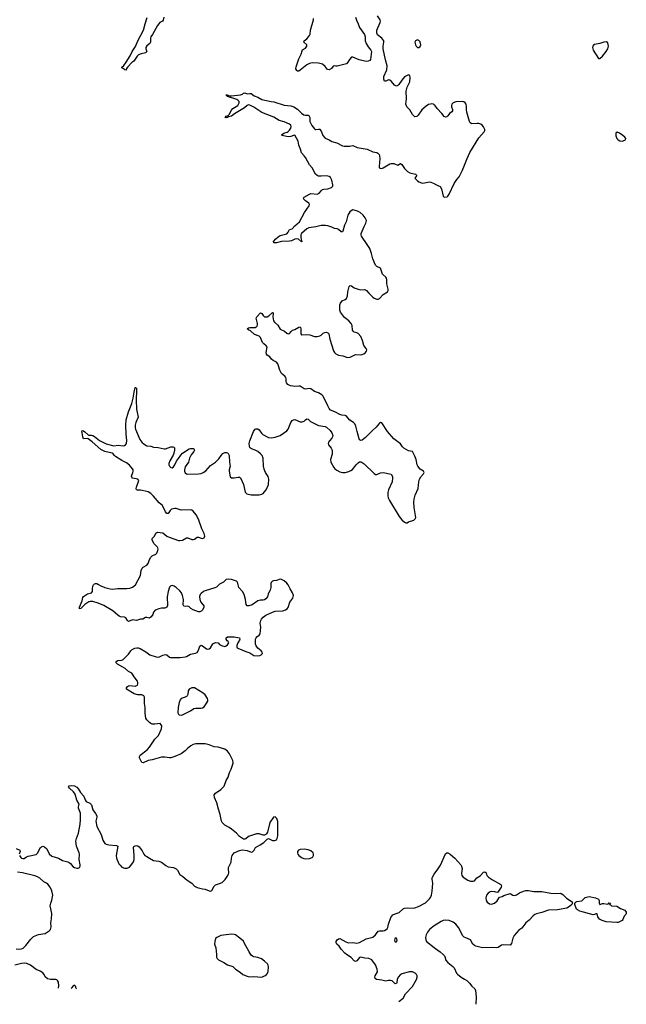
# Model space of a CAD drawing. Header units: inches. Extents: x 1474254 to 1647085, y 640389 to 772279.
# Tile 5 of 85: x 1503722 to 1512911, y 643077 to 657991. Entities that reach past the tile are written whole.
import ezdxf

# ---------------------------------------------------------------- set-up
doc = ezdxf.new("R2010")
doc.units = ezdxf.units.IN
doc.header["$MEASUREMENT"] = 0
for name, color, linetype in [('B5604', 7, 'Continuous'), ('B5605', 7, 'Continuous'), ('B5614', 7, 'Continuous'), ('B5615', 7, 'Continuous')]:
    doc.layers.add(name, color=color, linetype=linetype)

msp = doc.modelspace()

# ---------------------------------------------------------------- linework, layer by layer
at = {"layer": 'B5604', "color": 6}
for points, elevation in [([(1503717, 645330), (1503739, 645299), (1503750, 645290), (1503770, 645285), (1503790, 645287), (1503827, 645313), (1503850, 645322), (1503972, 645348), (1503990, 645366), (1504039, 645450), (1504050, 645464), (1504070, 645472), (1504099, 645460), (1504132, 645432), (1504170, 645355), (1504210, 645320), (1504310, 645292), (1504370, 645257), (1504450, 645236), (1504470, 645226), (1504493, 645210), (1504525, 645165), (1504551, 645150), (1504590, 645139), (1504610, 645138), (1504630, 645147), (1504640, 645170), (1504640, 645190), (1504624, 645270), (1504626, 645350), (1504623, 645370), (1504584, 645470), (1504570, 645550), (1504580, 645590), (1504611, 645670), (1504637, 645803), (1504644, 645870), (1504643, 645970), (1504614, 646050), (1504613, 646070), (1504622, 646110), (1504590, 646170), (1504560, 646260), (1504537, 646297), (1504474, 646350), (1504463, 646370), (1504472, 646388), (1504507, 646393), (1504550, 646387), (1504590, 646364), (1504615, 646335), (1504643, 646283), (1504696, 646230), (1504713, 646173), (1504728, 646150), (1504784, 646124), (1504810, 646099), (1504830, 646024), (1504870, 645968), (1504888, 645930), (1504889, 645910), (1504875, 645850), (1504891, 645770), (1504957, 645650), (1504982, 645562), (1505010, 645514), (1505030, 645502), (1505070, 645494), (1505190, 645484), (1505208, 645470), (1505185, 645330), (1505189, 645291), (1505226, 645206), (1505243, 645183), (1505270, 645156), (1505310, 645138), (1505350, 645137), (1505385, 645155), (1505423, 645197), (1505447, 645233), (1505457, 645270), (1505457, 645337), (1505447, 645453), (1505453, 645467), (1505470, 645476), (1505490, 645482), (1505510, 645477), (1505530, 645461), (1505579, 645399), (1505601, 645350), (1505618, 645330), (1505650, 645317), (1505686, 645290), (1505750, 645255), (1505830, 645245), (1505870, 645230), (1505938, 645178), (1505970, 645161), (1506050, 645147), (1506090, 645130), (1506112, 645110), (1506150, 645044), (1506193, 645013), (1506257, 644957), (1506332, 644912), (1506370, 644865), (1506410, 644846), (1506490, 644825), (1506530, 644820), (1506590, 644796), (1506610, 644792), (1506630, 644798), (1506670, 644865), (1506690, 644886), (1506750, 644905), (1506790, 644924), (1506834, 644966), (1506867, 645013), (1506886, 645050), (1506890, 645070), (1506884, 645130), (1506886, 645150), (1506926, 645230), (1506930, 645290), (1506942, 645330), (1506969, 645370), (1507050, 645408), (1507090, 645418), (1507170, 645408), (1507230, 645381), (1507250, 645388), (1507276, 645410), (1507296, 645450), (1507366, 645490), (1507418, 645530), (1507470, 645580), (1507490, 645586), (1507550, 645557), (1507581, 645559), (1507610, 645570), (1507624, 645590), (1507631, 645629), (1507630, 645846), (1507616, 645890), (1507590, 645915), (1507567, 645910), (1507510, 645833), (1507476, 645684), (1507463, 645657), (1507452, 645648), (1507430, 645640), (1507410, 645640), (1507350, 645657), (1507310, 645657), (1507190, 645616), (1507150, 645584), (1507130, 645576), (1507110, 645578), (1507050, 645618), (1507004, 645670), (1506932, 645732), (1506897, 645757), (1506830, 645791), (1506790, 645830), (1506780, 645850), (1506757, 645950), (1506731, 646030), (1506710, 646130), (1506674, 646210), (1506667, 646250), (1506690, 646277), (1506770, 646332), (1506817, 646383), (1506850, 646466), (1506882, 646518), (1506899, 646590), (1506923, 646637), (1506956, 646730), (1506950, 646770), (1506899, 646870), (1506870, 646910), (1506830, 646943), (1506730, 646971), (1506670, 646978), (1506590, 647007), (1506530, 647021), (1506390, 647023), (1506350, 647012), (1506315, 646990), (1506264, 646950), (1506230, 646916), (1506169, 646871), (1506070, 646831), (1506010, 646812), (1505990, 646811), (1505922, 646822), (1505870, 646818), (1505730, 646780), (1505670, 646768), (1505590, 646734), (1505570, 646738), (1505538, 646810), (1505536, 646830), (1505547, 646850), (1505651, 646930), (1505690, 646970), (1505767, 647093), (1505824, 647150), (1505869, 647250), (1505873, 647293), (1505848, 647328), (1505770, 647318), (1505730, 647322), (1505710, 647329), (1505690, 647343), (1505647, 647387), (1505634, 647410), (1505626, 647446), (1505622, 647490), (1505625, 647570), (1505612, 647632), (1505612, 647730), (1505604, 647750), (1505570, 647763), (1505510, 647765), (1505458, 647778), (1505339, 647850), (1505341, 647870), (1505356, 647890), (1505370, 647900), (1505390, 647904), (1505470, 647895), (1505505, 647910), (1505513, 647930), (1505513, 647950), (1505507, 647970), (1505455, 648035), (1505419, 648090), (1505370, 648119), (1505321, 648161), (1505206, 648230), (1505183, 648250), (1505183, 648270), (1505210, 648283), (1505269, 648291), (1505290, 648301), (1505370, 648381), (1505406, 648430), (1505427, 648450), (1505467, 648470), (1505495, 648475), (1505516, 648476), (1505547, 648467), (1505634, 648414), (1505695, 648370), (1505790, 648338), (1505830, 648337), (1505890, 648367), (1505930, 648376), (1505950, 648372), (1505990, 648334), (1506008, 648328), (1506069, 648331), (1506152, 648328), (1506230, 648338), (1506250, 648344), (1506310, 648378), (1506387, 648393), (1506410, 648405), (1506430, 648439), (1506450, 648502), (1506470, 648517), (1506490, 648507), (1506550, 648463), (1506570, 648458), (1506590, 648462), (1506610, 648476), (1506650, 648538), (1506690, 648556), (1506726, 648550), (1506747, 648527), (1506778, 648510), (1506830, 648496), (1506850, 648504), (1506870, 648521), (1506891, 648550), (1506879, 648570), (1506864, 648584), (1506849, 648610), (1506848, 648630), (1506870, 648642), (1506970, 648642), (1507050, 648630), (1507056, 648610), (1507052, 648590), (1507028, 648550), (1507013, 648510), (1507009, 648489), (1507017, 648477), (1507025, 648470), (1507150, 648419), (1507210, 648402), (1507270, 648358), (1507326, 648354), (1507359, 648361), (1507379, 648370), (1507396, 648384), (1507399, 648390), (1507396, 648410), (1507382, 648430), (1507331, 648471), (1507305, 648505), (1507293, 648533), (1507292, 648570), (1507295, 648610), (1507302, 648630), (1507315, 648645), (1507350, 648670), (1507364, 648690), (1507376, 648790), (1507366, 648850), (1507375, 648890), (1507385, 648910), (1507410, 648941), (1507448, 648970), (1507550, 649017), (1507590, 649030), (1507710, 649039), (1507747, 649050), (1507773, 649067), (1507791, 649089), (1507816, 649170), (1507859, 649230), (1507866, 649250), (1507868, 649270), (1507855, 649310), (1507817, 649370), (1507790, 649431), (1507770, 649455), (1507728, 649490), (1507690, 649512), (1507670, 649514), (1507610, 649497), (1507568, 649492), (1507550, 649485), (1507533, 649467), (1507527, 649450), (1507525, 649390), (1507515, 649350), (1507486, 649294), (1507474, 649250), (1507450, 649219), (1507430, 649205), (1507410, 649198), (1507370, 649198), (1507330, 649188), (1507245, 649130), (1507194, 649114), (1507170, 649113), (1507151, 649131), (1507142, 649210), (1507123, 649283), (1507098, 649330), (1507041, 649390), (1507021, 649470), (1507004, 649484), (1506976, 649496), (1506930, 649510), (1506884, 649516), (1506850, 649510), (1506809, 649471), (1506750, 649440), (1506703, 649397), (1506676, 649384), (1506530, 649341), (1506507, 649330), (1506470, 649301), (1506458, 649282), (1506448, 649252), (1506450, 649210), (1506466, 649166), (1506511, 649110), (1506510, 649090), (1506491, 649049), (1506481, 649039), (1506450, 649024), (1506430, 649024), (1506350, 649052), (1506316, 649070), (1506290, 649097), (1506270, 649107), (1506230, 649104), (1506209, 649109), (1506198, 649130), (1506202, 649210), (1506187, 649270), (1506171, 649311), (1506150, 649340), (1506094, 649390), (1506061, 649410), (1506030, 649418), (1506010, 649416), (1505990, 649396), (1505969, 649330), (1505956, 649250), (1505962, 649118), (1505952, 649090), (1505923, 649077), (1505870, 649077), (1505831, 649069), (1505775, 649045), (1505750, 649018), (1505737, 648983), (1505716, 648944), (1505690, 648925), (1505650, 648936), (1505630, 648934), (1505589, 648912), (1505550, 648909), (1505490, 648892), (1505430, 648901), (1505370, 648875), (1505355, 648890), (1505330, 648932), (1505310, 648940), (1505250, 648948), (1505230, 648955), (1505207, 648970), (1505135, 649035), (1504998, 649118), (1504910, 649155), (1504830, 649177), (1504790, 649179), (1504768, 649172), (1504708, 649132), (1504650, 649072), (1504629, 649069), (1504627, 649090), (1504667, 649190), (1504680, 649240), (1504688, 649252), (1504750, 649292), (1504811, 649310), (1504824, 649330), (1504823, 649370), (1504830, 649410), (1504838, 649430), (1504853, 649447), (1504870, 649452), (1504890, 649450), (1504918, 649438), (1504950, 649413), (1505010, 649390), (1505090, 649371), (1505130, 649366), (1505210, 649376), (1505343, 649377), (1505390, 649382), (1505430, 649396), (1505475, 649430), (1505550, 649574), (1505562, 649650), (1505575, 649685), (1505590, 649700), (1505650, 649730), (1505666, 649754), (1505686, 649814), (1505710, 649850), (1505730, 649869), (1505784, 649896), (1505797, 649910), (1505817, 649950), (1505821, 649970), (1505816, 649990), (1505807, 650000)], 800), ([(1503670, 645435), (1503724, 645410), (1503727, 645390), (1503714, 645350)], 800), ([(1503670, 643919), (1503726, 643914), (1503750, 643916), (1503773, 643927), (1503815, 643965), (1503890, 644065), (1503930, 644104), (1504007, 644133), (1504110, 644147), (1504170, 644190), (1504188, 644212), (1504200, 644250), (1504194, 644310), (1504206, 644370), (1504208, 644450), (1504185, 644570), (1504192, 644610), (1504210, 644652), (1504222, 644730), (1504210, 644796), (1504184, 644850), (1504150, 644895), (1504130, 644911), (1504090, 644930), (1504028, 644988), (1503990, 645010), (1503950, 645025), (1503766, 645070), (1503690, 645077)], 800), ([(1509467, 643118), (1509529, 643170), (1509565, 643235), (1509674, 643346), (1509734, 643450), (1509744, 643490), (1509742, 643510), (1509733, 643530), (1509713, 643550), (1509670, 643567), (1509629, 643569), (1509510, 643538), (1509490, 643527), (1509456, 643490), (1509440, 643450), (1509435, 643405), (1509430, 643394), (1509411, 643389), (1509364, 643430), (1509338, 643438), (1509310, 643438), (1509270, 643429), (1509210, 643443), (1509126, 643450), (1509107, 643467), (1509104, 643490), (1509109, 643510), (1509141, 643570), (1509138, 643610), (1509113, 643673), (1509056, 643750), (1509010, 643773), (1508950, 643778), (1508890, 643792), (1508870, 643784), (1508830, 643734), (1508810, 643727), (1508790, 643736), (1508745, 643785), (1508670, 643830), (1508645, 643850), (1508590, 643914), (1508559, 643959), (1508528, 643990), (1508516, 644010), (1508517, 644030), (1508530, 644053), (1508550, 644068), (1508570, 644071), (1508663, 644023), (1508690, 644014), (1508710, 644010), (1508767, 644013), (1508830, 644001), (1508870, 644011), (1508970, 644068), (1509010, 644081), (1509070, 644092), (1509111, 644129), (1509154, 644186), (1509170, 644192), (1509230, 644189), (1509250, 644193), (1509290, 644222), (1509299, 644241), (1509309, 644290), (1509346, 644390), (1509374, 644430), (1509410, 644448), (1509472, 644468), (1509530, 644521), (1509550, 644532), (1509590, 644540), (1509670, 644532), (1509710, 644537), (1509762, 644558), (1509870, 644615), (1509930, 644672), (1509945, 644695), (1509959, 644730), (1509971, 644790), (1509980, 644910), (1509970, 644970), (1509970, 644990), (1509975, 645005), (1510000, 645049)], 700), ([(1510000, 644264), (1509979, 644250), (1509932, 644208), (1509900, 644170), (1509879, 644130), (1509871, 644091), (1509872, 644052), (1509882, 644030), (1510000, 643936)], 700), ([(1504309, 643322), (1504314, 643354), (1504310, 643410), (1504297, 643437), (1504287, 643447), (1504270, 643452), (1504190, 643452), (1504144, 643464), (1504110, 643494), (1504091, 643530), (1504070, 643555), (1504030, 643578), (1503970, 643602), (1503888, 643668), (1503830, 643693), (1503790, 643698), (1503750, 643695), (1503650, 643671)], 800), ([(1504583, 643309), (1504578, 643318), (1504567, 643350), (1504550, 643367), (1504530, 643358), (1504510, 643332), (1504500, 643313)], 800)]:
    msp.add_lwpolyline(points, dxfattribs=dict(at, elevation=elevation))
for points, elevation in [([(1506330, 647872), (1506291, 647850), (1506274, 647826), (1506268, 647770), (1506260, 647750), (1506250, 647739), (1506230, 647729), (1506169, 647711), (1506153, 647690), (1506138, 647650), (1506122, 647570), (1506120, 647490), (1506129, 647469), (1506140, 647460), (1506170, 647457), (1506190, 647463), (1506310, 647521), (1506362, 647558), (1506390, 647563), (1506470, 647562), (1506490, 647568), (1506516, 647584), (1506558, 647642), (1506570, 647670), (1506571, 647690), (1506565, 647710), (1506530, 647763), (1506499, 647790), (1506370, 647871)], 800), ([(1508029, 645429), (1507970, 645421), (1507947, 645410), (1507929, 645391), (1507929, 645370), (1507937, 645350), (1507950, 645330), (1507990, 645299), (1508024, 645284), (1508050, 645280), (1508110, 645287), (1508150, 645300), (1508163, 645310), (1508173, 645330), (1508175, 645350), (1508166, 645370), (1508130, 645400), (1508090, 645417)], 800), ([(1506930, 644141), (1506770, 644120), (1506710, 644091), (1506690, 644074), (1506676, 644030), (1506674, 643990), (1506691, 643930), (1506704, 643830), (1506705, 643790), (1506712, 643770), (1506734, 643750), (1506812, 643712), (1506870, 643675), (1506950, 643647), (1506993, 643610), (1507064, 643564), (1507104, 643530), (1507170, 643502), (1507210, 643495), (1507270, 643498), (1507390, 643490), (1507430, 643506), (1507450, 643515), (1507468, 643532), (1507484, 643570), (1507492, 643650), (1507487, 643670), (1507474, 643690), (1507430, 643732), (1507383, 643763), (1507330, 643784), (1507270, 643796), (1507250, 643805), (1507230, 643821), (1507196, 643870), (1507124, 644010), (1507110, 644031), (1507059, 644079), (1506990, 644127), (1506970, 644135)], 800), ([(1509410, 644078), (1509403, 644070), (1509398, 644050), (1509404, 644030), (1509410, 644025), (1509430, 644025), (1509438, 644050), (1509435, 644070), (1509430, 644077)], 700)]:
    msp.add_lwpolyline(points, close=True, dxfattribs=dict(at, elevation=elevation))
at = {"layer": 'B5605', "color": 6, "elevation": 800}
for points in [[(1505905, 658030), (1505896, 657984), (1505887, 657970), (1505847, 657950), (1505810, 657902), (1505736, 657764), (1505711, 657730), (1505703, 657710), (1505702, 657650), (1505693, 657630), (1505647, 657593), (1505634, 657570), (1505635, 657550), (1505649, 657510), (1505630, 657490), (1505564, 657476), (1505523, 657457), (1505503, 657437), (1505450, 657361), (1505420, 657340), (1505361, 657279), (1505342, 657250), (1505333, 657227), (1505315, 657230), (1505290, 657249), (1505275, 657255), (1505269, 657270), (1505301, 657299), (1505336, 657345), (1505395, 657445), (1505426, 657510), (1505476, 657583), (1505513, 657670), (1505597, 657830), (1505623, 657930), (1505654, 658026)], [(1508809, 658029), (1508822, 657982), (1508850, 657930), (1508871, 657870), (1508946, 657766), (1508955, 657730), (1508954, 657670), (1508970, 657631), (1508999, 657579), (1509042, 657530), (1509050, 657510), (1509035, 657390), (1509027, 657373), (1508999, 657361), (1508970, 657360), (1508864, 657384), (1508770, 657423), (1508750, 657422), (1508716, 657390), (1508692, 657348), (1508670, 657324), (1508530, 657285), (1508510, 657285), (1508490, 657292), (1508470, 657287), (1508443, 657250), (1508410, 657232), (1508390, 657234), (1508381, 657241), (1508350, 657282), (1508310, 657315), (1508250, 657330), (1508150, 657335), (1508110, 657327), (1508070, 657305), (1507970, 657225), (1507950, 657213), (1507930, 657212), (1507920, 657220), (1507907, 657247), (1507910, 657278), (1507950, 657397), (1507986, 657470), (1508000, 657520), (1508008, 657532), (1508050, 657558), (1508070, 657590), (1508071, 657611), (1508026, 657650), (1508030, 657670), (1508070, 657701), (1508098, 657730), (1508113, 657750), (1508121, 657770), (1508125, 657830), (1508171, 657990), (1508171, 658010)], [(1510000, 656702), (1509990, 656709), (1509966, 656714), (1509947, 656713), (1509915, 656705), (1509878, 656682), (1509816, 656624), (1509757, 656543), (1509736, 656524), (1509710, 656521), (1509690, 656533), (1509670, 656554), (1509630, 656623), (1509586, 656670), (1509571, 656710), (1509580, 656790), (1509576, 656910), (1509591, 656970), (1509623, 657030), (1509630, 657050), (1509635, 657115), (1509630, 657144), (1509610, 657153), (1509590, 657147), (1509550, 657123), (1509510, 657076), (1509463, 657010), (1509450, 656996), (1509430, 656986), (1509401, 657001), (1509355, 657055), (1509330, 657075), (1509310, 657079), (1509270, 657061), (1509250, 657059), (1509238, 657090), (1509238, 657130), (1509281, 657230), (1509290, 657290), (1509265, 657385), (1509230, 657550), (1509229, 657590), (1509239, 657650), (1509238, 657670), (1509207, 657710), (1509143, 657763), (1509130, 657790), (1509134, 657830), (1509183, 657950), (1509186, 657970), (1509180, 657990), (1509142, 658050)], [(1505807, 650000), (1505756, 650056), (1505731, 650110), (1505731, 650130), (1505763, 650170), (1505786, 650214), (1505797, 650223), (1505810, 650227), (1505890, 650217), (1505950, 650169), (1505985, 650150), (1506130, 650103), (1506150, 650101), (1506190, 650109), (1506250, 650140), (1506270, 650142), (1506330, 650119), (1506350, 650117), (1506370, 650124), (1506410, 650155), (1506430, 650155), (1506470, 650136), (1506490, 650133), (1506516, 650144), (1506524, 650170), (1506515, 650210), (1506480, 650280), (1506430, 650427), (1506395, 650490), (1506350, 650545), (1506330, 650559), (1506307, 650567), (1506170, 650562), (1506090, 650587), (1506070, 650589), (1506023, 650577), (1506002, 650558), (1505970, 650512), (1505950, 650512), (1505930, 650536), (1505884, 650630), (1505835, 650675), (1505750, 650775), (1505710, 650814), (1505670, 650838), (1505650, 650846), (1505550, 650865), (1505505, 650865), (1505491, 650871), (1505487, 650890), (1505490, 650910), (1505526, 651010), (1505512, 651032), (1505430, 651047), (1505419, 651059), (1505417, 651077), (1505436, 651130), (1505441, 651150), (1505439, 651170), (1505430, 651190), (1505384, 651244), (1505339, 651279), (1505270, 651316), (1505175, 651375), (1505158, 651390), (1505137, 651417), (1505125, 651425), (1505010, 651451), (1504950, 651478), (1504818, 651598), (1504759, 651640), (1504745, 651645), (1504690, 651643), (1504678, 651670), (1504666, 651734), (1504663, 651750), (1504668, 651770), (1504690, 651765), (1504710, 651750), (1504761, 651701), (1504770, 651697), (1504810, 651697), (1504831, 651691), (1504856, 651676), (1504930, 651615), (1505030, 651565), (1505150, 651538), (1505212, 651548), (1505290, 651535), (1505310, 651539), (1505327, 651550), (1505339, 651570), (1505345, 651615), (1505335, 651715), (1505330, 651850), (1505336, 651930), (1505368, 652050), (1505422, 652178), (1505443, 652257), (1505454, 652350), (1505470, 652418), (1505477, 652417), (1505490, 652407), (1505493, 652370), (1505488, 652232), (1505489, 652089), (1505517, 651970), (1505479, 651890), (1505472, 651850), (1505471, 651811), (1505476, 651790), (1505542, 651630), (1505570, 651591), (1505610, 651559), (1505650, 651535), (1505710, 651530), (1505750, 651517), (1505822, 651510), (1505910, 651489), (1505930, 651490), (1506010, 651521), (1506043, 651523), (1506058, 651518), (1506066, 651506), (1506069, 651470), (1506056, 651424), (1506045, 651395), (1505996, 651310), (1505983, 651270), (1505983, 651250), (1505991, 651230), (1506010, 651208), (1506030, 651204), (1506050, 651218), (1506070, 651248), (1506095, 651305), (1506130, 651345), (1506164, 651396), (1506190, 651424), (1506290, 651490), (1506310, 651498), (1506350, 651497), (1506362, 651490), (1506369, 651470), (1506361, 651450), (1506318, 651402), (1506294, 651350), (1506277, 651290), (1506230, 651220), (1506216, 651170), (1506219, 651150), (1506230, 651127), (1506250, 651114), (1506270, 651109), (1506430, 651110), (1506470, 651116), (1506503, 651130), (1506542, 651158), (1506610, 651238), (1506690, 651291), (1506739, 651341), (1506772, 651388), (1506801, 651419), (1506830, 651435), (1506855, 651435), (1506870, 651430), (1506880, 651420), (1506894, 651390), (1506900, 651290), (1506909, 651230), (1506896, 651170), (1506897, 651150), (1506910, 651065), (1506930, 651049), (1506970, 651049), (1507030, 651062), (1507050, 651060), (1507069, 651049), (1507112, 650950), (1507135, 650835), (1507162, 650810), (1507230, 650796), (1507350, 650796), (1507390, 650805), (1507410, 650816), (1507450, 650865), (1507477, 650910), (1507493, 650950), (1507497, 651030), (1507486, 651070), (1507445, 651130), (1507423, 651183), (1507414, 651230), (1507408, 651350), (1507393, 651390), (1507370, 651416), (1507329, 651450), (1507290, 651472), (1507232, 651492), (1507220, 651500), (1507209, 651509), (1507201, 651530), (1507198, 651570), (1507206, 651610), (1507265, 651755), (1507290, 651786), (1507305, 651795), (1507330, 651794), (1507350, 651779), (1507385, 651730), (1507406, 651710), (1507470, 651670), (1507490, 651662), (1507530, 651657), (1507590, 651665), (1507668, 651692), (1507770, 651762), (1507787, 651790), (1507830, 651891), (1507850, 651920), (1507870, 651931), (1507890, 651933), (1507970, 651900), (1508002, 651898), (1508030, 651910), (1508050, 651931), (1508070, 651943), (1508090, 651939), (1508127, 651907), (1508250, 651844), (1508350, 651830), (1508370, 651820), (1508427, 651770), (1508452, 651732), (1508464, 651690), (1508461, 651670), (1508451, 651650), (1508413, 651610), (1508401, 651590), (1508396, 651570), (1508399, 651550), (1508441, 651501), (1508454, 651470), (1508455, 651410), (1508429, 651330), (1508435, 651290), (1508480, 651210), (1508495, 651190), (1508526, 651166), (1508570, 651141), (1508610, 651131), (1508650, 651133), (1508710, 651146), (1508740, 651160), (1508763, 651177), (1508820, 651250), (1508850, 651279), (1508870, 651292), (1508890, 651294), (1508910, 651286), (1508942, 651262), (1509090, 651117), (1509110, 651103), (1509130, 651100), (1509190, 651125), (1509230, 651130), (1509350, 651106), (1509370, 651072), (1509371, 651050), (1509362, 650990), (1509309, 650870), (1509297, 650830), (1509299, 650779), (1509306, 650750), (1509323, 650710), (1509470, 650464), (1509510, 650414), (1509550, 650380), (1509570, 650371), (1509590, 650371), (1509614, 650386), (1509690, 650411), (1509712, 650428), (1509722, 650450), (1509700, 650600), (1509694, 650686), (1509696, 650730), (1509711, 650790), (1509759, 650890), (1509768, 650992), (1509777, 651030), (1509796, 651064), (1509837, 651110), (1509849, 651130), (1509837, 651150), (1509790, 651180), (1509751, 651230), (1509743, 651250), (1509730, 651330), (1509710, 651377), (1509670, 651449), (1509610, 651462), (1509540, 651500), (1509520, 651520), (1509490, 651565), (1509390, 651642), (1509294, 651754), (1509210, 651884), (1509190, 651891), (1509170, 651878), (1509121, 651819), (1509067, 651770), (1508960, 651660), (1508910, 651622), (1508890, 651617), (1508870, 651628), (1508863, 651643), (1508833, 651753), (1508816, 651836), (1508801, 651870), (1508778, 651890), (1508724, 651924), (1508669, 651989), (1508650, 651997), (1508602, 652002), (1508573, 652010), (1508496, 652050), (1508430, 652077), (1508410, 652102), (1508390, 652140), (1508320, 652290), (1508299, 652310), (1508250, 652337), (1508190, 652358), (1508130, 652400), (1508110, 652404), (1508050, 652395), (1508030, 652401), (1507970, 652438), (1507950, 652442), (1507890, 652436), (1507858, 652438), (1507826, 652446), (1507786, 652466), (1507764, 652490), (1507759, 652510), (1507760, 652550), (1507753, 652573), (1507739, 652590), (1507688, 652630), (1507676, 652650), (1507662, 652682), (1507644, 652750), (1507630, 652780), (1507610, 652802), (1507560, 652830), (1507534, 652850), (1507510, 652884), (1507471, 652911), (1507462, 652922), (1507454, 652950), (1507470, 653030), (1507456, 653050), (1507419, 653079), (1507401, 653101), (1507370, 653177), (1507350, 653195), (1507280, 653220), (1507220, 653280), (1507193, 653290), (1507168, 653310), (1507190, 653323), (1507210, 653329), (1507290, 653330), (1507318, 653350), (1507323, 653370), (1507322, 653390), (1507305, 653470), (1507313, 653490), (1507368, 653552), (1507390, 653541), (1507410, 653509), (1507430, 653492), (1507450, 653489), (1507470, 653491), (1507497, 653503), (1507550, 653556), (1507560, 653550), (1507562, 653542), (1507559, 653490), (1507562, 653462), (1507569, 653429), (1507580, 653410), (1507630, 653366), (1507670, 653303), (1507732, 653272), (1507770, 653243), (1507790, 653234), (1507810, 653237), (1507832, 653270), (1507853, 653287), (1507890, 653300), (1507950, 653334), (1507970, 653338), (1507978, 653330), (1507983, 653310), (1507981, 653230), (1507990, 653218), (1507996, 653216), (1508070, 653221), (1508118, 653218), (1508190, 653192), (1508230, 653194), (1508270, 653203), (1508290, 653212), (1508320, 653240), (1508345, 653255), (1508370, 653256), (1508390, 653248), (1508406, 653230), (1508418, 653150), (1508477, 652977), (1508490, 652950), (1508513, 652930), (1508551, 652911), (1508618, 652898), (1508690, 652874), (1508730, 652879), (1508789, 652911), (1508810, 652917), (1508887, 652913), (1508910, 652917), (1508936, 652930), (1508959, 652950), (1508975, 652970), (1508982, 652990), (1508972, 653010), (1508935, 653055), (1508917, 653130), (1508888, 653190), (1508850, 653235), (1508830, 653247), (1508790, 653260), (1508772, 653272), (1508764, 653290), (1508757, 653357), (1508743, 653390), (1508707, 653430), (1508641, 653481), (1508583, 653563), (1508573, 653590), (1508572, 653610), (1508574, 653670), (1508581, 653699), (1508607, 653733), (1508650, 653752), (1508672, 653768), (1508688, 653810), (1508692, 653870), (1508706, 653930), (1508713, 653947), (1508730, 653966), (1508750, 653962), (1508790, 653930), (1508848, 653908), (1508890, 653901), (1508944, 653904), (1508960, 653900), (1508975, 653890), (1509010, 653846), (1509070, 653787), (1509090, 653774), (1509130, 653760), (1509150, 653759), (1509170, 653766), (1509230, 653829), (1509292, 653868), (1509303, 653890), (1509303, 653910), (1509283, 653990), (1509284, 654050), (1509278, 654078), (1509270, 654091), (1509218, 654138), (1509185, 654225), (1509130, 654253), (1509110, 654271), (1509069, 654369), (1509051, 654450), (1509024, 654524), (1508987, 654587), (1508898, 654710), (1508893, 654730), (1508897, 654750), (1508940, 654860), (1508967, 654910), (1508973, 654950), (1508957, 654990), (1508927, 655030), (1508881, 655070), (1508840, 655090), (1508790, 655108), (1508770, 655109), (1508742, 655098), (1508721, 655079), (1508695, 655030), (1508665, 654930), (1508642, 654878), (1508617, 654790), (1508610, 654778), (1508590, 654779), (1508550, 654814), (1508530, 654824), (1508489, 654829), (1508448, 654848), (1508388, 654868), (1508353, 654873), (1508290, 654873), (1508208, 654852), (1508101, 654839), (1508070, 654824), (1507992, 654750), (1507982, 654730), (1507979, 654690), (1507984, 654664), (1507993, 654647), (1507995, 654630), (1507990, 654626), (1507945, 654665), (1507913, 654673), (1507890, 654667), (1507838, 654642), (1507810, 654635), (1507688, 654632), (1507610, 654613), (1507590, 654610), (1507573, 654613), (1507569, 654630), (1507601, 654670), (1507636, 654704), (1507670, 654722), (1507750, 654740), (1507771, 654749), (1507790, 654770), (1507810, 654811), (1507850, 654823), (1507890, 654870), (1507958, 654930), (1508036, 655070), (1508105, 655170), (1508111, 655190), (1508103, 655210), (1508050, 655247), (1508026, 655270), (1508020, 655290), (1508030, 655304), (1508110, 655349), (1508130, 655356), (1508230, 655350), (1508256, 655364), (1508294, 655406), (1508310, 655418), (1508330, 655425), (1508390, 655430), (1508446, 655450), (1508465, 655470), (1508467, 655490), (1508450, 655559), (1508430, 655600), (1508410, 655617), (1508370, 655625), (1508290, 655619), (1508250, 655623), (1508230, 655630), (1508205, 655650), (1508150, 655745), (1508111, 655791), (1508050, 655902), (1508030, 655931), (1507993, 655973), (1507976, 656030), (1507951, 656090), (1507942, 656150), (1507890, 656241), (1507870, 656239), (1507830, 656221), (1507790, 656218), (1507719, 656230), (1507698, 656238), (1507690, 656249), (1507722, 656270), (1507773, 656287), (1507790, 656297), (1507810, 656318), (1507829, 656350), (1507835, 656375), (1507831, 656391), (1507807, 656410), (1507730, 656445), (1507650, 656466), (1507572, 656512), (1507390, 656586), (1507270, 656666), (1507210, 656698), (1507190, 656702), (1507170, 656691), (1507125, 656655), (1506975, 656565), (1506930, 656528), (1506883, 656517), (1506869, 656509), (1506850, 656505), (1506836, 656510), (1506852, 656530), (1506880, 656540), (1506899, 656561), (1506926, 656614), (1506952, 656648), (1507024, 656690), (1507046, 656730), (1507045, 656750), (1507028, 656770), (1507010, 656783), (1506870, 656825), (1506847, 656853), (1506867, 656853), (1506883, 656843), (1506910, 656838), (1506930, 656839), (1507066, 656854), (1507095, 656865), (1507110, 656878), (1507130, 656882), (1507170, 656869), (1507210, 656874), (1507230, 656872), (1507276, 656836), (1507330, 656815), (1507390, 656783), (1507530, 656751), (1507570, 656746), (1507730, 656698), (1507830, 656688), (1507875, 656670), (1507930, 656635), (1507990, 656576), (1508026, 656550), (1508050, 656543), (1508090, 656547), (1508100, 656540), (1508109, 656529), (1508115, 656510), (1508119, 656450), (1508148, 656390), (1508190, 656336), (1508200, 656330), (1508210, 656325), (1508250, 656334), (1508270, 656332), (1508295, 656290), (1508316, 656236), (1508350, 656196), (1508411, 656170), (1508450, 656144), (1508525, 656125), (1508610, 656080), (1508635, 656075), (1508724, 656076), (1508770, 656083), (1508836, 656056), (1508988, 656030), (1509070, 655991), (1509130, 655978), (1509148, 655970), (1509166, 655950), (1509174, 655930), (1509176, 655890), (1509165, 655765), (1509168, 655748), (1509180, 655740), (1509210, 655739), (1509230, 655745), (1509330, 655807), (1509350, 655813), (1509390, 655810), (1509450, 655789), (1509490, 655814), (1509510, 655797), (1509550, 655737), (1509594, 655690), (1509630, 655671), (1509720, 655650), (1509739, 655630), (1509709, 655590), (1509748, 655550), (1509770, 655536), (1509810, 655520), (1509830, 655517), (1509930, 655534), (1509950, 655530), (1510000, 655510)]]:
    msp.add_lwpolyline(points, dxfattribs=at)
msp.add_lwpolyline([(1509750, 657685), (1509730, 657678), (1509719, 657670), (1509709, 657650), (1509716, 657610), (1509726, 657590), (1509750, 657571), (1509770, 657571), (1509790, 657586), (1509797, 657610), (1509790, 657653), (1509770, 657676)], close=True, dxfattribs=at)
at = {"layer": 'B5614', "color": 6, "elevation": 700}
for points in [[(1510000, 645049), (1510000, 645050), (1510056, 645124), (1510094, 645186), (1510170, 645354), (1510190, 645373), (1510210, 645372), (1510245, 645350), (1510316, 645290), (1510404, 645190), (1510416, 645170), (1510425, 645135), (1510416, 645056), (1510422, 645030), (1510442, 645002), (1510510, 644956), (1510550, 644944), (1510590, 644942), (1510610, 644948), (1510645, 644990), (1510696, 645024), (1510750, 645076), (1510770, 645083), (1510790, 645070), (1510800, 645030), (1510825, 645005), (1510883, 644963), (1511008, 644890), (1511018, 644870), (1511015, 644850), (1510973, 644790), (1510967, 644773), (1510951, 644769), (1510921, 644781), (1510870, 644786), (1510850, 644780), (1510820, 644760), (1510792, 644728), (1510781, 644690), (1510788, 644650), (1510804, 644624), (1510840, 644600), (1510870, 644594), (1510913, 644607), (1510957, 644643), (1510990, 644698), (1511030, 644711), (1511054, 644726), (1511150, 644753), (1511190, 644728), (1511217, 644723), (1511247, 644733), (1511295, 644765), (1511353, 644790), (1511390, 644800), (1511430, 644799), (1511510, 644785), (1511630, 644786), (1511770, 644760), (1511850, 644754), (1511910, 644758), (1511926, 644754), (1511950, 644741), (1512003, 644683), (1512089, 644630), (1512096, 644610), (1512084, 644590), (1512050, 644557), (1512010, 644534), (1511870, 644509), (1511730, 644502), (1511632, 644468), (1511550, 644449), (1511523, 644437), (1511501, 644419), (1511442, 644350), (1511390, 644310), (1511329, 644231), (1511282, 644198), (1511210, 644121), (1511190, 644080), (1511170, 643998), (1511150, 643973), (1511050, 643978), (1511022, 643970), (1510970, 643936), (1510950, 643931), (1510863, 643937), (1510734, 643934), (1510630, 643955), (1510610, 643967), (1510588, 643988), (1510552, 644052), (1510482, 644082), (1510456, 644096), (1510436, 644116), (1510370, 644242), (1510330, 644291), (1510290, 644323), (1510230, 644347), (1510169, 644351), (1510136, 644344), (1510108, 644332), (1510000, 644264)], [(1510000, 643936), (1510020, 643920), (1510090, 643873), (1510139, 643830), (1510158, 643810), (1510167, 643787), (1510172, 643750), (1510206, 643710), (1510283, 643650), (1510301, 643630), (1510340, 643550), (1510353, 643533), (1510408, 643488), (1510460, 643460), (1510495, 643435), (1510536, 643396), (1510570, 643352), (1510615, 643310), (1510625, 643285), (1510637, 643190), (1510633, 643077)]]:
    msp.add_lwpolyline(points, dxfattribs=at)
msp.add_lwpolyline([(1512510, 644587), (1512550, 644604), (1512570, 644606), (1512628, 644592), (1512642, 644598), (1512642, 644610), (1512647, 644613), (1512671, 644610), (1512654, 644590), (1512668, 644588), (1512687, 644570), (1512770, 644561), (1512821, 644530), (1512890, 644501), (1512911, 644470), (1512910, 644450), (1512904, 644436), (1512880, 644410), (1512859, 644361), (1512850, 644348), (1512810, 644324), (1512790, 644314), (1512770, 644314), (1512608, 644328), (1512546, 644346), (1512507, 644367), (1512482, 644402), (1512469, 644449), (1512450, 644447), (1512430, 644435), (1512410, 644433), (1512207, 644487), (1512170, 644506), (1512159, 644519), (1512132, 644590), (1512131, 644610), (1512149, 644630), (1512164, 644636), (1512236, 644644), (1512290, 644693), (1512310, 644702), (1512350, 644709), (1512445, 644690), (1512489, 644670), (1512499, 644650), (1512500, 644610)], close=True, dxfattribs=at)
at = {"layer": 'B5615', "color": 6, "elevation": 800}
for points in [[(1512610, 657657), (1512570, 657652), (1512510, 657630), (1512430, 657616), (1512414, 657606), (1512402, 657590), (1512400, 657570), (1512410, 657530), (1512490, 657401), (1512510, 657404), (1512550, 657439), (1512607, 657510), (1512632, 657550), (1512641, 657590), (1512637, 657617), (1512630, 657639)], [(1512771, 656289), (1512750, 656273), (1512751, 656230), (1512770, 656192), (1512790, 656169), (1512815, 656155), (1512850, 656150), (1512890, 656165), (1512898, 656170), (1512903, 656190), (1512890, 656210), (1512859, 656239), (1512810, 656272)]]:
    msp.add_lwpolyline(points, close=True, dxfattribs=at)
msp.add_lwpolyline([(1510000, 655510), (1510007, 655507), (1510057, 655477), (1510090, 655463), (1510110, 655431), (1510139, 655319), (1510146, 655306), (1510161, 655301), (1510197, 655310), (1510210, 655319), (1510230, 655347), (1510305, 655510), (1510342, 655570), (1510377, 655610), (1510428, 655710), (1510500, 655890), (1510542, 655978), (1510677, 656203), (1510759, 656290), (1510770, 656310), (1510770, 656330), (1510750, 656370), (1510730, 656391), (1510706, 656406), (1510676, 656416), (1510650, 656418), (1510570, 656412), (1510547, 656427), (1510536, 656450), (1510493, 656590), (1510489, 656630), (1510492, 656672), (1510485, 656710), (1510470, 656733), (1510450, 656746), (1510431, 656751), (1510330, 656746), (1510290, 656733), (1510277, 656723), (1510266, 656710), (1510261, 656690), (1510263, 656670), (1510278, 656630), (1510279, 656610), (1510267, 656593), (1510235, 656570), (1510208, 656532), (1510190, 656519), (1510170, 656515), (1510150, 656526), (1510115, 656570), (1510045, 656645), (1510010, 656695), (1510000, 656702)], dxfattribs=at)

doc.saveas('drawing.dxf')
